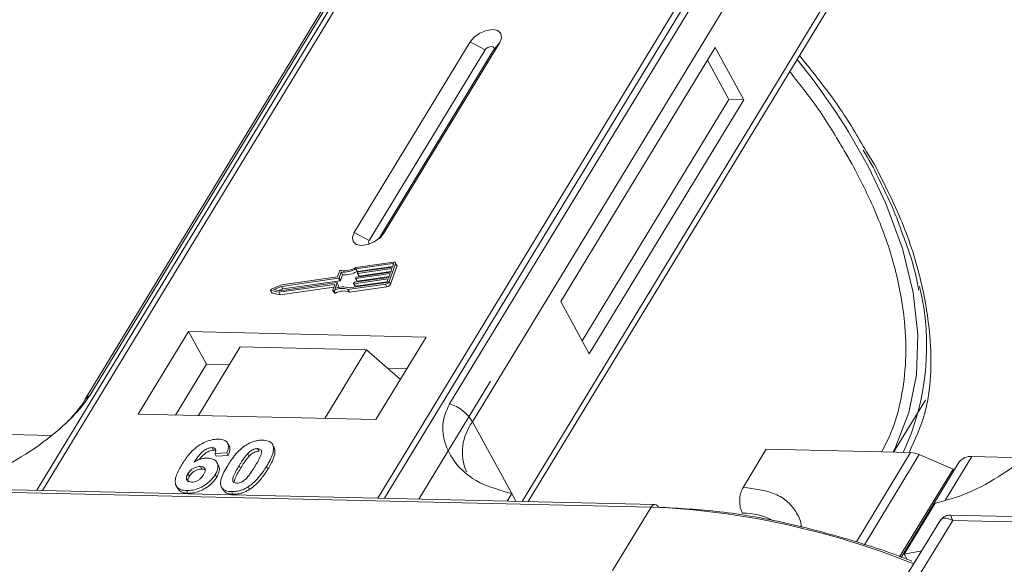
# Model space of a CAD drawing. Header units: millimetres. Extents: x -855 to 619, y 109 to 1142.
# Tile 51 of 74: x 76 to 123, y 1048 to 1074. Entities that reach past the tile are written whole.
import ezdxf

# ---------------------------------------------------------------- set-up
doc = ezdxf.new("R2010")
doc.units = ezdxf.units.MM

msp = doc.modelspace()

# ---------------------------------------------------------------- linework, layer by layer
at = {"color": 7, "linetype": 'Continuous', "lineweight": 15}
for p, q in [((98.031, 1087.228), (76.351, 1051.598)), ((76.62, 1051.592), (98.317, 1087.249)), ((114.534, 1086.877), (92.837, 1051.22)), ((93.17, 1051.212), (114.85, 1086.842)), ((78.908, 1056.183), (94.221, 1081.348)), ((94.006, 1081.162), (78.693, 1055.996)), ((111.625, 1080.949), (96.312, 1055.783)), ((97.42, 1054.906), (112.733, 1080.072)), ((114.974, 1075.974), (99.814, 1051.06)), ((100.112, 1051.053), (115.008, 1075.533)), ((97.304, 1073.269), (91.701, 1064.062)), ((93.138, 1064.029), (98.74, 1073.236)), ((97.304, 1073.269), (98.024, 1072.879)), ((98.74, 1073.236), (98.434, 1072.869)), ((98.024, 1072.879), (92.422, 1063.672)), ((92.882, 1063.745), (98.434, 1072.869)), ((109.156, 1072.997), (101.686, 1060.721)), ((110.535, 1070.475), (109.156, 1072.997)), ((109.817, 1070.492), (108.782, 1072.383)), ((102.721, 1058.829), (109.817, 1070.492)), ((103.066, 1058.199), (110.535, 1070.475)), ((110.535, 1070.475), (109.817, 1070.492)), ((115.47, 1067.874), (115.783, 1067.365)), ((116.861, 1067.34), (116.476, 1067.961)), ((92.422, 1063.672), (91.701, 1064.062)), ((93.138, 1064.029), (92.949, 1063.803)), ((93.594, 1062.629), (91.778, 1062.371)), ((93.569, 1062.558), (91.781, 1062.304)), ((91.85, 1062.178), (91.781, 1062.304)), ((91.85, 1062.178), (93.563, 1062.421)), ((93.525, 1062.316), (91.865, 1062.08)), ((91.891, 1062.151), (93.551, 1062.387)), ((93.388, 1061.69), (93.693, 1062.542)), ((93.457, 1061.564), (93.762, 1062.416)), ((93.462, 1062.138), (93.525, 1062.316)), ((93.551, 1062.387), (93.602, 1062.529)), ((93.595, 1062.51), (93.569, 1062.558)), ((93.761, 1062.47), (93.692, 1062.597)), ((93.693, 1062.542), (93.762, 1062.416)), ((90.936, 1061.847), (88.177, 1061.455)), ((90.893, 1061.908), (88.184, 1061.524)), ((90.992, 1062.183), (90.893, 1061.908)), ((91.005, 1061.721), (90.936, 1061.847)), ((91.064, 1062.142), (90.966, 1061.868)), ((91.035, 1061.742), (90.966, 1061.868)), ((91.035, 1061.742), (91.133, 1062.016)), ((91.133, 1062.016), (91.064, 1062.142)), ((93.347, 1061.819), (91.687, 1061.584)), ((91.712, 1061.654), (93.372, 1061.89)), ((91.759, 1061.846), (91.772, 1061.882)), ((91.76, 1061.837), (91.829, 1061.711)), ((93.436, 1062.068), (91.776, 1061.832)), ((91.845, 1061.706), (91.776, 1061.832)), ((91.801, 1061.903), (93.462, 1062.138)), ((91.845, 1061.706), (93.385, 1061.924)), ((91.849, 1062.095), (91.861, 1062.13)), ((91.849, 1062.085), (91.918, 1061.959)), ((91.934, 1061.954), (91.865, 1062.08)), ((91.934, 1061.954), (93.474, 1062.173)), ((93.296, 1061.677), (93.347, 1061.819)), ((93.372, 1061.89), (93.436, 1062.068)), ((88.184, 1061.524), (87.692, 1061.317)), ((88.177, 1061.455), (87.815, 1061.303)), ((88.056, 1061.169), (90.743, 1061.551)), ((88.06, 1061.251), (88.246, 1061.329)), ((88.101, 1061.243), (90.86, 1061.634)), ((88.125, 1061.043), (90.714, 1061.411)), ((88.246, 1061.329), (88.177, 1061.455)), ((88.246, 1061.329), (91.005, 1061.721)), ((90.759, 1061.536), (90.667, 1061.279)), ((90.756, 1061.527), (90.743, 1061.551)), ((90.877, 1061.62), (90.778, 1061.346)), ((90.945, 1061.503), (90.876, 1061.629)), ((90.945, 1061.494), (90.877, 1061.62)), ((90.908, 1061.389), (90.945, 1061.494)), ((91.396, 1061.307), (93.212, 1061.565)), ((91.45, 1061.382), (93.238, 1061.635)), ((91.465, 1061.181), (93.281, 1061.438)), ((91.67, 1061.598), (91.683, 1061.634)), ((91.67, 1061.589), (91.739, 1061.463)), ((91.756, 1061.457), (91.687, 1061.584)), ((91.756, 1061.457), (93.296, 1061.676)), ((93.212, 1061.565), (93.281, 1061.438)), ((93.457, 1061.564), (93.388, 1061.69)), ((87.653, 1061.262), (87.722, 1061.136)), ((87.669, 1061.251), (88.056, 1061.169)), ((87.738, 1061.125), (87.669, 1061.251)), ((87.738, 1061.125), (88.125, 1061.043)), ((87.815, 1061.303), (88.101, 1061.243)), ((88.125, 1061.043), (88.056, 1061.169)), ((90.668, 1061.261), (90.737, 1061.135)), ((90.79, 1061.131), (90.721, 1061.257)), ((91.465, 1061.181), (91.396, 1061.307)), ((101.686, 1060.721), (103.066, 1058.199)), ((83.685, 1059.267), (81.258, 1055.277)), ((95.178, 1059.003), (83.685, 1059.267)), ((83.685, 1059.267), (84.547, 1057.691)), ((92.751, 1055.013), (95.178, 1059.003)), ((86.184, 1058.525), (84.167, 1055.21)), ((86.184, 1058.525), (92.289, 1058.385)), ((90.272, 1055.07), (92.289, 1058.385)), ((92.289, 1058.385), (93.934, 1056.958)), ((84.547, 1057.691), (83.054, 1055.236)), ((85.661, 1057.665), (84.547, 1057.691)), ((94.244, 1057.468), (93.321, 1057.49)), ((98.292, 1056.877), (94.822, 1051.174)), ((117.783, 1053.438), (119.318, 1055.96)), ((81.258, 1055.277), (92.751, 1055.013)), ((97.42, 1054.906), (99.316, 1051.44)), ((77.017, 1054.249), (73.441, 1054.331)), ((85.645, 1053.748), (85.576, 1053.875)), ((87.706, 1053.871), (87.7, 1053.882)), ((87.779, 1053.751), (87.848, 1053.625)), ((84.822, 1053.66), (84.891, 1053.534)), ((85.54, 1053.409), (84.956, 1053.37)), ((84.956, 1053.37), (85.025, 1053.244)), ((85.025, 1053.244), (85.609, 1053.283)), ((85.54, 1053.409), (85.609, 1053.283)), ((86.623, 1053.25), (86.554, 1053.376)), ((87.026, 1053.61), (87.095, 1053.484)), ((110.502, 1051.738), (111.622, 1053.579)), ((111.622, 1053.579), (118.606, 1053.419)), ((118.606, 1053.419), (115.981, 1049.104)), ((119.025, 1053.321), (116.376, 1048.967)), ((119.025, 1053.321), (120.656, 1052.625)), ((85.135, 1052.802), (85.066, 1052.928)), ((86.131, 1052.783), (86.2, 1052.657)), ((87.457, 1052.753), (87.526, 1052.627)), ((120.958, 1052.967), (118.149, 1048.352)), ((120.292, 1051.13), (121.568, 1053.227)), ((124.066, 1053.169), (121.568, 1053.227)), ((83.659, 1052.403), (83.728, 1052.277)), ((84.257, 1052.748), (84.326, 1052.622)), ((84.978, 1052.362), (85.047, 1052.236)), ((118.072, 1048.379), (120.656, 1052.625)), ((120.7, 1052.544), (120.656, 1052.625)), ((83.093, 1051.812), (83.162, 1051.686)), ((70.449, 1051.605), (106.057, 1050.787)), ((106.239, 1050.912), (70.631, 1051.729)), ((83.587, 1051.582), (83.656, 1051.456)), ((85.281, 1051.746), (85.35, 1051.62)), ((85.762, 1051.532), (85.831, 1051.406)), ((86.568, 1051.767), (86.637, 1051.64)), ((99.316, 1051.44), (99.095, 1051.076)), ((99.316, 1051.44), (99.52, 1051.066)), ((118.294, 1048.515), (119.788, 1050.97)), ((106.057, 1050.787), (104.189, 1047.718)), ((171.601, 1049.23), (120.543, 1050.402)), ((120.014, 1050.104), (118.365, 1047.393)), ((118.96, 1047.38), (120.64, 1050.142)), ((120.64, 1050.142), (171.236, 1048.981)), ((118.294, 1048.515), (119.142, 1048.671)), ((118.438, 1048.252), (118.294, 1048.515))]:
    msp.add_line(p, q, dxfattribs=at)
at = {"color": 7, "linetype": 'Continuous', "lineweight": 15, "flags": 128}
for points in [[(98.74, 1073.236), (98.828, 1073.472), (98.794, 1073.675), (98.642, 1073.813), (98.395, 1073.866), (98.092, 1073.826), (97.778, 1073.698), (97.501, 1073.502), (97.304, 1073.269)], [(98.434, 1072.869), (98.459, 1072.937), (98.449, 1072.994), (98.406, 1073.034), (98.335, 1073.049), (98.249, 1073.038), (98.159, 1073.001), (98.08, 1072.945), (98.024, 1072.879)], [(117.759, 1053.438), (117.879, 1053.675), (118.525, 1055.356), (118.882, 1057.179), (118.948, 1059.122), (118.722, 1061.165), (118.206, 1063.285), (117.405, 1065.459), (116.561, 1067.23)], [(91.701, 1064.062), (91.613, 1063.826), (91.648, 1063.623), (91.8, 1063.485), (92.046, 1063.432), (92.349, 1063.472), (92.663, 1063.6), (92.94, 1063.795), (93.138, 1064.029)], [(92.422, 1063.672), (92.397, 1063.605), (92.407, 1063.547), (92.45, 1063.507), (92.455, 1063.505)], [(93.602, 1062.529), (93.603, 1062.535), (93.603, 1062.542), (93.601, 1062.547), (93.597, 1062.552), (93.592, 1062.555), (93.585, 1062.557), (93.577, 1062.558), (93.569, 1062.558)], [(93.594, 1062.629), (93.62, 1062.63), (93.644, 1062.628), (93.664, 1062.621), (93.68, 1062.611), (93.691, 1062.597), (93.698, 1062.581), (93.698, 1062.562), (93.693, 1062.542)], [(91.776, 1061.832), (91.772, 1061.832), (91.768, 1061.832), (91.764, 1061.833), (91.762, 1061.835), (91.76, 1061.837), (91.759, 1061.84), (91.759, 1061.843), (91.759, 1061.846)], [(91.865, 1062.08), (91.861, 1062.08), (91.857, 1062.08), (91.853, 1062.081), (91.851, 1062.083), (91.849, 1062.085), (91.848, 1062.088), (91.848, 1062.091), (91.849, 1062.095)], [(90.743, 1061.551), (90.747, 1061.551), (90.751, 1061.55), (90.755, 1061.549), (90.757, 1061.548), (90.759, 1061.545), (90.76, 1061.543), (90.76, 1061.539), (90.759, 1061.536)], [(90.86, 1061.634), (90.864, 1061.635), (90.868, 1061.634), (90.872, 1061.633), (90.874, 1061.632), (90.876, 1061.629), (90.877, 1061.627), (90.877, 1061.623), (90.877, 1061.62)], [(91.687, 1061.584), (91.682, 1061.583), (91.678, 1061.584), (91.675, 1061.585), (91.672, 1061.586), (91.671, 1061.589), (91.67, 1061.592), (91.669, 1061.595), (91.67, 1061.598)], [(87.669, 1061.251), (87.659, 1061.255), (87.653, 1061.261), (87.651, 1061.27), (87.652, 1061.28), (87.658, 1061.29), (87.667, 1061.301), (87.679, 1061.31), (87.692, 1061.317)], [(90.721, 1061.257), (90.709, 1061.252), (90.698, 1061.25), (90.687, 1061.25), (90.678, 1061.252), (90.671, 1061.257), (90.667, 1061.263), (90.666, 1061.271), (90.667, 1061.279)], [(90.737, 1061.135), (90.74, 1061.131), (90.747, 1061.126), (90.756, 1061.124), (90.767, 1061.124), (90.778, 1061.126), (90.79, 1061.131)]]:
    msp.add_lwpolyline(points, dxfattribs=at)
at = {"color": 7, "linetype": 'Continuous', "lineweight": 15}
for centre, radius, start, end in [((88.203, 1052.162), 32.113, 27.9836, 39.122), ((91.178, 1063.31), 1.173, 264.4424, 300.9301), ((91.235, 1063.208), 0.998, 260.3986, 302.9491), ((93.702, 1062.441), 0.0661, 336.9348, 26.0002), ((90.932, 1061.885), 0.0381, 277.4207, 333.8527), ((91.058, 1062.151), 0.0736, 81.7629, 154.647), ((91.247, 1063.184), 1.173, 264.4424, 300.9301), ((91.806, 1061.865), 0.0381, 97.4207, 153.8527), ((91.895, 1062.113), 0.0381, 97.4207, 153.8527), ((91.93, 1061.968), 0.0149, 216.6597, 287.1115), ((91.114, 1060.538), 0.819, 69.8549, 118.6145), ((91.159, 1060.522), 0.907, 71.2927, 114.8085), ((90.935, 1061.498), 0.011, 336.9348, 26.0002), ((91, 1061.759), 0.0381, 277.4207, 333.8527), ((91.717, 1061.617), 0.0381, 97.4207, 153.8527), ((91.751, 1061.472), 0.0149, 216.6597, 287.1115), ((91.841, 1061.72), 0.0149, 216.6597, 287.1115), ((93.183, 1061.791), 0.229, 277.4207, 333.8527), ((93.228, 1061.711), 0.0762, 277.4207, 333.8527), ((93.252, 1061.665), 0.229, 277.4207, 333.8527), ((107.116, 1058.582), 12.266, 335.1495, 13.5408), ((87.74, 1061.146), 0.0212, 210.2186, 262.8226), ((91.182, 1060.412), 0.819, 69.8549, 118.6145), ((79.106, 1055.739), 0.486, 114.0436, 148.1804), ((95.67, 1053.834), 2.052, 31.4947, 71.765), ((99.365, 1053.443), 2.434, 143.0587, 202.974), ((118.556, 1052.266), 1.154, 66.0507, 87.522), ((121.488, 1052.567), 0.664, 83.0653, 142.99), ((106.256, 1050.691), 0.221, 94.3757, 154.3004), ((106.215, 1050.697), 0.217, 22.384, 83.6695), ((104.439, 1012.627), 38.194, 67.9845, 87.5725), ((110.519, 1047.429), 3.065, 62.2208, 90.8537)]:
    msp.add_arc(centre, radius, start, end, dxfattribs=at)
for points, knots in [([(116.476, 1067.961), (116.049, 1068.691), (115.132, 1070.256), (113.891, 1071.79), (113.229, 1072.609)], [0, 0, 0, 0, 0.466038, 1, 1, 1, 1]), ([(112.758, 1071.836), (113.268, 1071.193), (114.304, 1069.884), (115.077, 1068.551), (115.47, 1067.874)], [0, 0, 0, 0, 0.491765, 1, 1, 1, 1]), ([(116.307, 1068.04), (116.571, 1067.598), (116.861, 1067.111), (117.082, 1066.629), (117.103, 1066.585)], [0, 0, 0, 0, 0.909028, 1, 1, 1, 1]), ([(115.783, 1067.365), (116.212, 1066.52), (117.083, 1064.804), (117.922, 1062.243), (118.348, 1059.908), (118.409, 1057.838), (118.183, 1056.042), (117.79, 1054.565), (117.361, 1053.753), (117.202, 1053.451)], [0, 0, 0, 0, 0.16408, 0.333248, 0.507181, 0.643138, 0.779117, 0.917968, 1, 1, 1, 1]), ([(118.531, 1053.421), (118.816, 1054.037), (119.588, 1055.711), (119.665, 1058.596), (119.169, 1061.728), (118.287, 1064.515), (117.334, 1066.402), (116.861, 1067.34)], [0, 0, 0, 0, 0.16364, 0.444056, 0.631093, 0.816546, 1, 1, 1, 1]), ([(117.103, 1066.585), (117.367, 1066.047), (117.778, 1065.213), (118.066, 1064.395), (118.169, 1064.104)], [0, 0, 0, 0, 0.643751, 1, 1, 1, 1]), ([(118.169, 1064.104), (118.276, 1063.822), (118.603, 1062.961), (118.87, 1062.014), (118.974, 1061.37), (118.99, 1061.274)], [0, 0, 0, 0, 0.293468, 0.894473, 1, 1, 1, 1]), ([(72.739, 1052.049), (73.257, 1052.187), (74.294, 1052.461), (76.041, 1053.431), (77.478, 1054.54), (78.443, 1055.505), (78.782, 1055.999), (78.908, 1056.183)], [0, 0, 0, 0, 0.249096, 0.498243, 0.745205, 0.90541, 1, 1, 1, 1]), ([(78.691, 1055.995), (78.688, 1055.989), (78.594, 1055.805), (78.279, 1055.403), (77.878, 1054.945), (77.585, 1054.689), (77.507, 1054.621)], [0, 0, 0, 0, 0.0148763, 0.4238311, 0.846052, 1, 1, 1, 1]), ([(96.312, 1055.783), (96.2, 1055.537), (95.916, 1054.907), (96.025, 1053.89), (96.582, 1052.815), (97.673, 1051.896), (98.77, 1051.591), (99.316, 1051.44)], [0, 0, 0, 0, 0.125713, 0.321276, 0.524466, 0.763484, 1, 1, 1, 1]), ([(119.788, 1050.97), (120.306, 1051.107), (121.343, 1051.381), (123.09, 1052.351), (124.527, 1053.461), (125.492, 1054.425), (125.831, 1054.92), (125.957, 1055.103)], [0, 0, 0, 0, 0.2490962, 0.4982428, 0.745205, 0.90541, 1, 1, 1, 1]), ([(83.358, 1052.831), (83.41, 1052.912), (83.566, 1053.159), (83.839, 1053.498), (84.229, 1053.806), (84.591, 1053.986), (84.908, 1054.064), (85.08, 1054.067), (85.142, 1054.068)], [0, 0, 0, 0, 0.142337, 0.429127, 0.589943, 0.751205, 0.909895, 1, 1, 1, 1]), ([(85.142, 1054.068), (85.235, 1054.059), (85.405, 1054.043), (85.561, 1053.925), (85.631, 1053.751), (85.603, 1053.567), (85.554, 1053.444), (85.54, 1053.409)], [0, 0, 0, 0, 0.2426908, 0.4390024, 0.635006, 0.8950587, 1, 1, 1, 1]), ([(85.581, 1052.801), (85.633, 1052.883), (85.75, 1053.069), (85.999, 1053.391), (86.257, 1053.647), (86.447, 1053.771), (86.468, 1053.785)], [0, 0, 0, 0, 0.237381, 0.538918, 0.949082, 1, 1, 1, 1]), ([(85.609, 1053.283), (85.637, 1053.363), (85.691, 1053.523), (85.698, 1053.69), (85.645, 1053.743), (85.641, 1053.746)], [0, 0, 0, 0, 0.4817849, 0.9693075, 1, 1, 1, 1]), ([(86.468, 1053.785), (86.519, 1053.815), (86.622, 1053.876), (86.786, 1053.944), (86.952, 1053.992), (87.088, 1054.012), (87.195, 1054.019), (87.248, 1054.019), (87.275, 1054.019)], [0, 0, 0, 0, 0.193776, 0.3936, 0.587864, 0.788908, 0.894169, 1, 1, 1, 1]), ([(87.275, 1054.019), (87.322, 1054.016), (87.417, 1054.011), (87.543, 1053.981), (87.651, 1053.931), (87.718, 1053.867), (87.758, 1053.805), (87.772, 1053.77), (87.779, 1053.751)], [0, 0, 0, 0, 0.192627, 0.388684, 0.582013, 0.783201, 0.891038, 1, 1, 1, 1]), ([(87.779, 1053.751), (87.787, 1053.718), (87.803, 1053.649), (87.792, 1053.505), (87.746, 1053.322), (87.658, 1053.118), (87.56, 1052.928), (87.492, 1052.811), (87.457, 1052.753)], [0, 0, 0, 0, 0.118432, 0.239329, 0.449434, 0.664178, 0.83182, 1, 1, 1, 1]), ([(87.848, 1053.625), (87.836, 1053.658), (87.817, 1053.706), (87.778, 1053.741), (87.765, 1053.753)], [0, 0, 0, 0, 0.667997, 1, 1, 1, 1]), ([(84.822, 1053.66), (84.781, 1053.658), (84.699, 1053.653), (84.553, 1053.594), (84.386, 1053.491), (84.173, 1053.27), (84.044, 1053.086), (83.955, 1052.961)], [0, 0, 0, 0, 0.112049, 0.22438, 0.370115, 0.570276, 1, 1, 1, 1]), ([(84.201, 1053.079), (84.201, 1053.079), (84.257, 1053.156), (84.361, 1053.276), (84.538, 1053.422), (84.689, 1053.5), (84.811, 1053.532), (84.868, 1053.534), (84.891, 1053.534)], [0, 0, 0, 0, 0.000071, 0.368569, 0.571075, 0.774891, 0.911654, 1, 1, 1, 1]), ([(84.956, 1053.37), (84.976, 1053.418), (85.008, 1053.493), (84.997, 1053.583), (84.951, 1053.634), (84.886, 1053.656), (84.84, 1053.659), (84.822, 1053.66)], [0, 0, 0, 0, 0.33384, 0.524547, 0.716372, 0.891824, 1, 1, 1, 1]), ([(84.891, 1053.534), (84.93, 1053.533), (84.973, 1053.531), (84.998, 1053.512), (85, 1053.51)], [0, 0, 0, 0, 0.900108, 1, 1, 1, 1]), ([(86.131, 1052.783), (86.156, 1052.824), (86.207, 1052.906), (86.278, 1053.017), (86.346, 1053.116), (86.409, 1053.203), (86.476, 1053.291), (86.528, 1053.348), (86.554, 1053.376)], [0, 0, 0, 0, 0.20527, 0.410616, 0.557148, 0.703844, 0.851475, 1, 1, 1, 1]), ([(86.2, 1052.657), (86.225, 1052.698), (86.276, 1052.78), (86.347, 1052.891), (86.415, 1052.99), (86.478, 1053.077), (86.545, 1053.165), (86.597, 1053.222), (86.623, 1053.25)], [0, 0, 0, 0, 0.20527, 0.410616, 0.557148, 0.703844, 0.851475, 1, 1, 1, 1]), ([(86.554, 1053.376), (86.597, 1053.418), (86.666, 1053.486), (86.791, 1053.562), (86.904, 1053.601), (86.982, 1053.609), (87.021, 1053.61), (87.026, 1053.61)], [0, 0, 0, 0, 0.334804, 0.542561, 0.750382, 0.970721, 1, 1, 1, 1]), ([(86.623, 1053.25), (86.666, 1053.292), (86.735, 1053.36), (86.86, 1053.436), (86.973, 1053.474), (87.051, 1053.483), (87.09, 1053.484), (87.095, 1053.484)], [0, 0, 0, 0, 0.334804, 0.542561, 0.750382, 0.970721, 1, 1, 1, 1]), ([(87.026, 1053.61), (87.065, 1053.605), (87.134, 1053.597), (87.198, 1053.549), (87.225, 1053.461), (87.195, 1053.293), (87.073, 1053.049), (86.961, 1052.861), (86.904, 1052.766)], [0, 0, 0, 0, 0.105646, 0.186221, 0.267042, 0.431541, 0.712708, 1, 1, 1, 1]), ([(87.526, 1052.627), (87.574, 1052.709), (87.682, 1052.892), (87.818, 1053.194), (87.886, 1053.455), (87.855, 1053.59), (87.848, 1053.625)], [0, 0, 0, 0, 0.2367747, 0.5279276, 0.8783337, 1, 1, 1, 1]), ([(83.587, 1051.582), (83.494, 1051.591), (83.307, 1051.608), (83.124, 1051.738), (83.028, 1051.93), (83.056, 1052.263), (83.207, 1052.577), (83.337, 1052.795), (83.358, 1052.831)], [0, 0, 0, 0, 0.148269, 0.297647, 0.442421, 0.607851, 0.935658, 1, 1, 1, 1]), ([(83.955, 1052.961), (84.007, 1052.99), (84.111, 1053.049), (84.25, 1053.102), (84.36, 1053.131), (84.441, 1053.146), (84.522, 1053.154), (84.574, 1053.155), (84.6, 1053.155)], [0, 0, 0, 0, 0.243654, 0.49576, 0.617892, 0.741503, 0.870025, 1, 1, 1, 1]), ([(84.6, 1053.155), (84.692, 1053.145), (84.879, 1053.125), (85.048, 1052.987), (85.127, 1052.798), (85.096, 1052.579), (85.015, 1052.429), (84.978, 1052.362)], [0, 0, 0, 0, 0.210216, 0.421975, 0.620016, 0.831037, 1, 1, 1, 1]), ([(85.047, 1052.236), (85.09, 1052.318), (85.177, 1052.484), (85.197, 1052.682), (85.141, 1052.768), (85.124, 1052.796)], [0, 0, 0, 0, 0.401791, 0.807526, 1, 1, 1, 1]), ([(85.762, 1051.532), (85.668, 1051.541), (85.481, 1051.558), (85.301, 1051.685), (85.211, 1051.883), (85.271, 1052.261), (85.455, 1052.581), (85.581, 1052.801)], [0, 0, 0, 0, 0.1475277, 0.2965695, 0.43214, 0.6087374, 1, 1, 1, 1]), ([(86.011, 1051.941), (85.965, 1051.947), (85.891, 1051.957), (85.83, 1052.012), (85.813, 1052.107), (85.847, 1052.275), (85.972, 1052.515), (86.078, 1052.693), (86.131, 1052.783)], [0, 0, 0, 0, 0.125351, 0.202197, 0.279182, 0.459742, 0.727968, 1, 1, 1, 1]), ([(86.904, 1052.766), (86.879, 1052.725), (86.829, 1052.643), (86.757, 1052.532), (86.69, 1052.433), (86.627, 1052.347), (86.56, 1052.26), (86.508, 1052.203), (86.483, 1052.175)], [0, 0, 0, 0, 0.205942, 0.411959, 0.558149, 0.704502, 0.851801, 1, 1, 1, 1]), ([(87.457, 1052.753), (87.406, 1052.671), (87.289, 1052.485), (87.044, 1052.167), (86.787, 1051.91), (86.596, 1051.785), (86.568, 1051.767)], [0, 0, 0, 0, 0.236629, 0.537361, 0.932986, 1, 1, 1, 1]), ([(83.825, 1051.992), (83.779, 1051.997), (83.686, 1052.008), (83.604, 1052.083), (83.572, 1052.181), (83.598, 1052.294), (83.639, 1052.368), (83.659, 1052.403)], [0, 0, 0, 0, 0.207905, 0.419981, 0.630626, 0.821735, 1, 1, 1, 1]), ([(84.978, 1052.362), (84.922, 1052.28), (84.81, 1052.114), (84.549, 1051.883), (84.232, 1051.704), (83.892, 1051.593), (83.689, 1051.586), (83.587, 1051.582)], [0, 0, 0, 0, 0.197831, 0.3973, 0.59891, 0.798741, 1, 1, 1, 1]), ([(83.673, 1051.988), (83.663, 1052.012), (83.64, 1052.064), (83.668, 1052.169), (83.708, 1052.242), (83.728, 1052.277)], [0, 0, 0, 0, 0.296139, 0.660307, 1, 1, 1, 1]), ([(83.659, 1052.403), (83.693, 1052.454), (83.749, 1052.537), (83.878, 1052.64), (84.007, 1052.704), (84.139, 1052.744), (84.219, 1052.747), (84.257, 1052.748)], [0, 0, 0, 0, 0.276721, 0.45687, 0.637007, 0.824068, 1, 1, 1, 1]), ([(83.728, 1052.277), (83.762, 1052.328), (83.818, 1052.411), (83.947, 1052.514), (84.076, 1052.578), (84.208, 1052.618), (84.288, 1052.62), (84.326, 1052.622)], [0, 0, 0, 0, 0.276721, 0.45687, 0.637007, 0.824068, 1, 1, 1, 1]), ([(84.411, 1052.351), (84.376, 1052.298), (84.32, 1052.214), (84.2, 1052.105), (84.081, 1052.04), (83.95, 1051.997), (83.869, 1051.993), (83.825, 1051.992)], [0, 0, 0, 0, 0.288697, 0.463553, 0.639942, 0.801808, 1, 1, 1, 1]), ([(84.257, 1052.748), (84.304, 1052.743), (84.39, 1052.735), (84.47, 1052.675), (84.505, 1052.59), (84.481, 1052.475), (84.435, 1052.394), (84.411, 1052.351)], [0, 0, 0, 0, 0.213757, 0.394944, 0.576585, 0.777311, 1, 1, 1, 1]), ([(84.326, 1052.622), (84.375, 1052.619), (84.443, 1052.615), (84.481, 1052.582), (84.492, 1052.573)], [0, 0, 0, 0, 0.7157183, 1, 1, 1, 1]), ([(85.902, 1052.026), (85.906, 1052.057), (85.92, 1052.172), (86.044, 1052.389), (86.148, 1052.568), (86.2, 1052.657)], [0, 0, 0, 0, 0.159501, 0.57679, 1, 1, 1, 1]), ([(86.637, 1051.64), (86.686, 1051.673), (86.784, 1051.739), (86.948, 1051.88), (87.123, 1052.061), (87.285, 1052.264), (87.418, 1052.454), (87.49, 1052.569), (87.526, 1052.627)], [0, 0, 0, 0, 0.11827, 0.23888, 0.450732, 0.667209, 0.83334, 1, 1, 1, 1]), ([(83.656, 1051.456), (83.757, 1051.459), (83.958, 1051.466), (84.288, 1051.573), (84.599, 1051.745), (84.868, 1051.974), (84.986, 1052.147), (85.047, 1052.236)], [0, 0, 0, 0, 0.198208, 0.398397, 0.584963, 0.787074, 1, 1, 1, 1]), ([(86.483, 1052.175), (86.44, 1052.133), (86.371, 1052.065), (86.247, 1051.99), (86.135, 1051.951), (86.057, 1051.942), (86.017, 1051.941), (86.011, 1051.941)], [0, 0, 0, 0, 0.333678, 0.540413, 0.747264, 0.961209, 1, 1, 1, 1]), ([(83.173, 1051.692), (83.201, 1051.645), (83.268, 1051.535), (83.459, 1051.468), (83.608, 1051.459), (83.656, 1051.456)], [0, 0, 0, 0, 0.338595, 0.784132, 1, 1, 1, 1]), ([(85.362, 1051.627), (85.383, 1051.589), (85.436, 1051.491), (85.614, 1051.422), (85.769, 1051.411), (85.831, 1051.406)], [0, 0, 0, 0, 0.2754092, 0.7103646, 1, 1, 1, 1]), ([(86.568, 1051.767), (86.518, 1051.736), (86.415, 1051.675), (86.251, 1051.607), (86.084, 1051.559), (85.948, 1051.539), (85.841, 1051.532), (85.788, 1051.532), (85.762, 1051.532)], [0, 0, 0, 0, 0.193769, 0.393564, 0.587886, 0.789131, 0.894283, 1, 1, 1, 1]), ([(85.831, 1051.406), (85.88, 1051.406), (85.978, 1051.407), (86.136, 1051.43), (86.302, 1051.475), (86.443, 1051.532), (86.555, 1051.59), (86.61, 1051.624), (86.637, 1051.64)], [0, 0, 0, 0, 0.193594, 0.390501, 0.584817, 0.78683, 0.892868, 1, 1, 1, 1]), ([(110.502, 1051.738), (110.464, 1051.662), (110.387, 1051.51), (110.335, 1051.217), (110.338, 1050.919), (110.39, 1050.668), (110.449, 1050.543), (110.473, 1050.494)], [0, 0, 0, 0, 0.2146939, 0.4293877, 0.6440816, 0.8587754, 1, 1, 1, 1]), ([(113.31, 1049.816), (113.31, 1049.825), (113.312, 1050.08), (113.113, 1050.508), (112.699, 1051.047), (111.908, 1051.568), (111.056, 1051.671), (110.502, 1051.738)], [0, 0, 0, 0, 0.007197, 0.214106, 0.421015, 0.623625, 1, 1, 1, 1]), ([(118.671, 1048.166), (118.646, 1048.177), (117.738, 1048.557), (115.688, 1049.22), (112.593, 1050.06), (109.386, 1050.621), (107.396, 1050.727), (106.416, 1050.779)], [0, 0, 0, 0, 0.005992, 0.216149, 0.484934, 0.746399, 1, 1, 1, 1]), ([(120.541, 1050.402), (120.477, 1050.398), (120.367, 1050.391), (120.184, 1050.306), (120.1, 1050.21), (120.054, 1050.157)], [0, 0, 0, 0, 0.389383, 0.666862, 1, 1, 1, 1]), ([(120.542, 1050.395), (120.542, 1050.397), (120.541, 1050.421), (120.564, 1050.339), (120.615, 1050.207), (120.64, 1050.142)], [0, 0, 0, 0, 0.044563, 0.521846, 1, 1, 1, 1]), ([(119.986, 1050.053), (120.018, 1050.104), (120.089, 1050.218), (120.284, 1050.286), (120.501, 1050.198), (120.64, 1050.142)], [0, 0, 0, 0, 0.227072, 0.501587, 1, 1, 1, 1])]:
    msp.add_open_spline(points, degree=3, knots=knots, dxfattribs=at)

doc.saveas('drawing.dxf')
